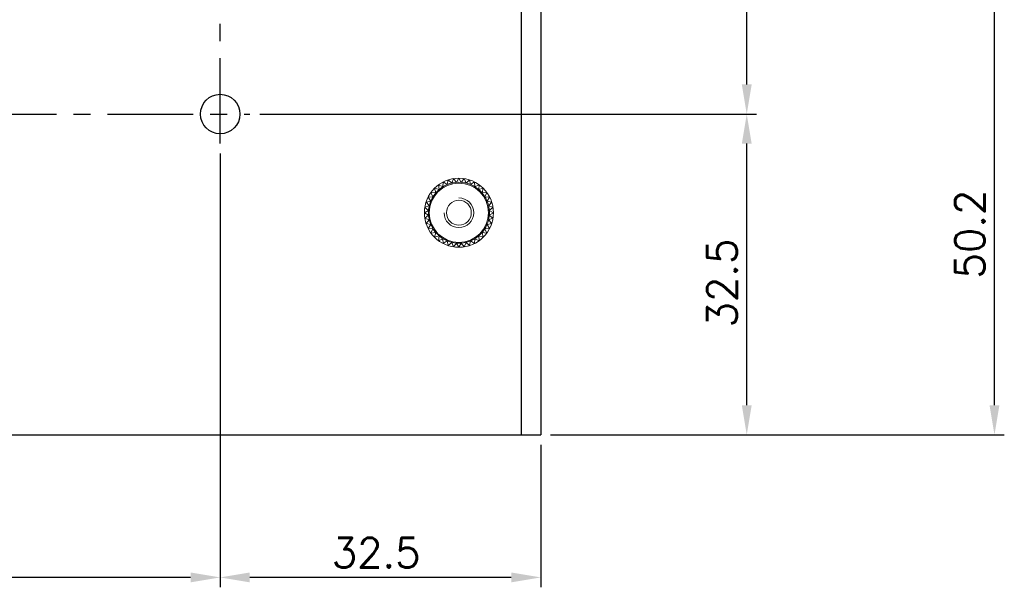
# Model space of a CAD drawing. Extents: x -31 to 1020, y 801 to 1395.
# Tile 16 of 29: x 808 to 907, y 1030 to 1087. Entities that reach past the tile are written whole.
import ezdxf

# ---------------------------------------------------------------- set-up
doc = ezdxf.new("R2010")
doc.units = 0
doc.header["$LTSCALE"] = 23.1
doc.header["$MEASUREMENT"] = 0
doc.linetypes.add('CENTER', pattern=[0.6, 0.375, -0.075, 0.075, -0.075])
doc.layers.get('0').update_dxf_attribs({"linetype": 'CONTINUOUS'})
doc.layers.get('Defpoints').update_dxf_attribs({"linetype": 'CONTINUOUS'})
for name, color, linetype in [('02___PRT_ALL_AXES', 7, 'CONTINUOUS'), ('3', 3, 'CONTINUOUS'), ('CENTER', 130, 'CENTER'), ('DIM', 2, 'CONTINUOUS'), ('LB_O', 40, 'CONTINUOUS')]:
    doc.layers.add(name, color=color, linetype=linetype)
doc.layers.add('Dimension', color=2, linetype='CONTINUOUS', lineweight=9)
doc.styles.add('SIMPLEX', font='SIMPLEX.shx')
doc.dimstyles.new('STANDARD$0', dxfattribs={"dimtxt": 3, "dimasz": 3, "dimexe": 1, "dimexo": 1, "dimgap": 1, "dimtad": 1, "dimdec": 1, "dimzin": 0, "dimdsep": 46, "dimtxsty": 'STANDARD', "dimcen": -0.5, "dimclrd": 2, "dimclre": 2, "dimclrt": 2, "dimadec": 0, "dimazin": 0, "dimtfac": 1, "dimtdec": 1, "dimtmove": 0, "dimatfit": 3, "dimfxl": 1, "dimtolj": 1, "dimtzin": 0, "dimarcsym": 0})

# ---------------------------------------------------------------- blocks, each defined once
blk = doc.blocks.new('*D23')
at = {"layer": 'Defpoints', "color": 0}
for p in [(827.88, 1074.567), (860.38, 1045.067), (827.88, 1030.623)]:
    blk.add_point(p, dxfattribs=at)
at = {"layer": 'Dimension', "lineweight": -2}
for p, q in [((827.88, 1073.567), (827.88, 1029.623)), ((860.38, 1044.067), (860.38, 1029.623)), ((857.38, 1030.623), (830.88, 1030.623))]:
    blk.add_line(p, q, dxfattribs=at)
at = {"layer": 'Dimension'}
for points in [[(830.88, 1031.123), (830.88, 1030.123), (827.88, 1030.623)], [(857.38, 1031.123), (857.38, 1030.123), (860.38, 1030.623)]]:
    blk.add_solid(points, dxfattribs=at)
at = {"layer": 'Dimension', "insert": (843.693, 1033.123), "char_height": 3, "attachment_point": 5, "style": 'SIMPLEX'}
blk.add_mtext('\\A1;32.5', dxfattribs=at)
blk = doc.blocks.new('*D24')
at = {"layer": 'Defpoints', "color": 0}
for p in [(777.88, 1074.567), (827.88, 1074.567), (777.88, 1030.623)]:
    blk.add_point(p, dxfattribs=at)
at = {"layer": 'Dimension', "lineweight": -2}
for p, q in [((777.88, 1073.567), (777.88, 1029.623)), ((827.88, 1073.567), (827.88, 1029.623)), ((824.88, 1030.623), (780.88, 1030.623))]:
    blk.add_line(p, q, dxfattribs=at)
at = {"layer": 'Dimension'}
for points in [[(780.88, 1031.123), (780.88, 1030.123), (777.88, 1030.623)], [(824.88, 1031.123), (824.88, 1030.123), (827.88, 1030.623)]]:
    blk.add_solid(points, dxfattribs=at)
at = {"layer": 'Dimension', "insert": (801.872, 1033.123), "char_height": 3, "attachment_point": 5, "style": 'SIMPLEX'}
blk.add_mtext('\\A1;50.0', dxfattribs=at)
blk = doc.blocks.new('*D25')
at = {"layer": 'Defpoints', "color": 0}
for p in [(830.88, 1077.567), (881.267, 1077.567), (860.38, 1045.067)]:
    blk.add_point(p, dxfattribs=at)
at = {"layer": 'Dimension', "lineweight": -2}
for p, q in [((831.88, 1077.567), (882.267, 1077.567)), ((881.267, 1048.067), (881.267, 1074.567)), ((861.38, 1045.067), (882.267, 1045.067))]:
    blk.add_line(p, q, dxfattribs=at)
at = {"layer": 'Dimension'}
for points in [[(880.767, 1074.567), (881.767, 1074.567), (881.267, 1077.567)], [(880.767, 1048.067), (881.767, 1048.067), (881.267, 1045.067)]]:
    blk.add_solid(points, dxfattribs=at)
at = {"layer": 'Dimension', "insert": (878.767, 1060.449), "char_height": 3, "attachment_point": 5, "rotation": 90, "style": 'SIMPLEX'}
blk.add_mtext('\\A1;32.5', dxfattribs=at)
blk = doc.blocks.new('*D26')
at = {"layer": 'Defpoints', "color": 0}
for p in [(830.88, 1227.567), (881.267, 1227.567), (830.88, 1077.567)]:
    blk.add_point(p, dxfattribs=at)
at = {"layer": 'Dimension', "lineweight": -2}
for p, q in [((831.88, 1227.567), (882.267, 1227.567)), ((881.267, 1080.567), (881.267, 1224.567)), ((831.88, 1077.567), (882.267, 1077.567))]:
    blk.add_line(p, q, dxfattribs=at)
at = {"layer": 'Dimension'}
for points in [[(880.767, 1224.567), (881.767, 1224.567), (881.267, 1227.567)], [(880.767, 1080.567), (881.767, 1080.567), (881.267, 1077.567)]]:
    blk.add_solid(points, dxfattribs=at)
at = {"layer": 'Dimension', "insert": (878.767, 1154.495), "char_height": 3, "attachment_point": 5, "rotation": 90, "style": 'SIMPLEX'}
blk.add_mtext('\\A1;150.0', dxfattribs=at)
blk = doc.blocks.new('*D27')
at = {"layer": 'Defpoints', "color": 0}
for p in [(830.88, 1095.267), (906.383, 1095.267), (860.38, 1045.067)]:
    blk.add_point(p, dxfattribs=at)
at = {"layer": 'Dimension', "lineweight": -2}
for p, q in [((831.88, 1095.267), (907.383, 1095.267)), ((906.383, 1048.067), (906.383, 1092.267)), ((861.38, 1045.067), (907.383, 1045.067))]:
    blk.add_line(p, q, dxfattribs=at)
at = {"layer": 'Dimension'}
for points in [[(905.883, 1092.267), (906.883, 1092.267), (906.383, 1095.267)], [(905.883, 1048.067), (906.883, 1048.067), (906.383, 1045.067)]]:
    blk.add_solid(points, dxfattribs=at)
at = {"layer": 'Dimension', "insert": (903.883, 1065.406), "char_height": 3, "attachment_point": 5, "rotation": 90, "style": 'SIMPLEX'}
blk.add_mtext('\\A1;50.2', dxfattribs=at)

msp = doc.modelspace()

# ---------------------------------------------------------------- linework, layer by layer
at = {"color": 7, "linetype": 'Continuous'}
for p, q in [((860.38, 1260.067), (860.38, 1045.067)), ((858.38, 1160.067), (858.38, 1045.067)), ((745.38, 1045.067), (860.38, 1045.067))]:
    msp.add_line(p, q, dxfattribs=at)
at = {"layer": '02___PRT_ALL_AXES', "color": 7, "linetype": 'Continuous'}
msp.add_circle((827.88, 1077.567), 2, dxfattribs=at)
at = {"layer": '3', "lineweight": 0}
for p, q in [((850.023, 1070.398), (850.466, 1070.201)), ((850.023, 1070.398), (850.074, 1069.916)), ((850.491, 1070.685), (850.466, 1070.201)), ((850.491, 1070.685), (850.898, 1070.421)), ((850.999, 1070.895), (850.898, 1070.421)), ((850.999, 1070.895), (851.359, 1070.571)), ((851.533, 1071.023), (851.359, 1070.571)), ((851.533, 1071.023), (851.838, 1070.647)), ((852.08, 1071.067), (851.838, 1070.647)), ((852.08, 1071.067), (852.323, 1070.647)), ((852.628, 1071.023), (852.323, 1070.647)), ((852.628, 1071.023), (852.801, 1070.571)), ((853.162, 1070.895), (852.801, 1070.571)), ((853.162, 1070.895), (853.263, 1070.421)), ((853.669, 1070.685), (853.263, 1070.421)), ((853.669, 1070.685), (853.695, 1070.201)), ((854.137, 1070.398), (853.695, 1070.201)), ((854.137, 1070.398), (854.087, 1069.916)), ((849.249, 1069.624), (849.731, 1069.573)), ((849.249, 1069.624), (849.446, 1069.181)), ((849.605, 1070.041), (850.074, 1069.916)), ((849.605, 1070.041), (849.731, 1069.573)), ((854.555, 1070.041), (854.087, 1069.916)), ((854.555, 1070.041), (854.43, 1069.573)), ((854.912, 1069.624), (854.43, 1069.573)), ((854.912, 1069.624), (854.715, 1069.181)), ((848.623, 1068.114), (849.076, 1068.288)), ((848.751, 1068.648), (849.226, 1068.749)), ((848.751, 1068.648), (849.076, 1068.288)), ((848.962, 1069.155), (849.446, 1069.181)), ((848.962, 1069.155), (849.226, 1068.749)), ((855.199, 1069.155), (854.715, 1069.181)), ((855.199, 1069.155), (854.935, 1068.749)), ((855.409, 1068.648), (854.935, 1068.749)), ((855.537, 1068.114), (855.07, 1068.293)), ((855.409, 1068.648), (855.074, 1068.277)), ((848.58, 1067.567), (849, 1067.809)), ((848.58, 1067.567), (849, 1067.324)), ((848.623, 1068.114), (849, 1067.809)), ((848.623, 1067.019), (849, 1067.324)), ((855.537, 1068.114), (855.16, 1067.809)), ((855.58, 1067.567), (855.16, 1067.809)), ((855.58, 1067.567), (855.16, 1067.324)), ((855.537, 1067.019), (855.16, 1067.324)), ((848.623, 1067.019), (849.076, 1066.845)), ((848.751, 1066.485), (849.076, 1066.845)), ((848.751, 1066.485), (849.226, 1066.384)), ((848.962, 1065.978), (849.226, 1066.384)), ((855.409, 1066.485), (854.935, 1066.384)), ((855.199, 1065.978), (854.935, 1066.384)), ((855.537, 1067.019), (855.084, 1066.845)), ((855.409, 1066.485), (855.084, 1066.845)), ((848.962, 1065.978), (849.446, 1065.952)), ((849.249, 1065.509), (849.446, 1065.952)), ((849.249, 1065.509), (849.731, 1065.56)), ((849.605, 1065.092), (849.731, 1065.56)), ((854.555, 1065.092), (854.43, 1065.56)), ((854.912, 1065.509), (854.43, 1065.56)), ((855.199, 1065.978), (854.715, 1065.952)), ((854.912, 1065.509), (854.715, 1065.952)), ((849.605, 1065.092), (850.074, 1065.217)), ((850.023, 1064.735), (850.074, 1065.217)), ((850.023, 1064.735), (850.466, 1064.932)), ((850.491, 1064.448), (850.466, 1064.932)), ((850.491, 1064.448), (850.898, 1064.712)), ((850.999, 1064.238), (850.898, 1064.712)), ((850.999, 1064.238), (851.359, 1064.562)), ((851.533, 1064.11), (851.359, 1064.562)), ((851.533, 1064.11), (851.838, 1064.486)), ((852.08, 1064.067), (851.838, 1064.486)), ((852.08, 1064.067), (852.323, 1064.486)), ((852.628, 1064.11), (852.323, 1064.486)), ((852.628, 1064.11), (852.801, 1064.562)), ((853.162, 1064.238), (852.801, 1064.562)), ((853.162, 1064.238), (853.263, 1064.712)), ((853.669, 1064.448), (853.263, 1064.712)), ((853.669, 1064.448), (853.695, 1064.932)), ((854.137, 1064.735), (853.695, 1064.932)), ((854.137, 1064.735), (854.087, 1065.217)), ((854.555, 1065.092), (854.087, 1065.217))]:
    msp.add_line(p, q, dxfattribs=at)
for radius in [3.09, 3]:
    msp.add_circle((852.08, 1067.567), radius, dxfattribs=at)
at = {"layer": 'CENTER'}
for p, q in [((827.88, 1074.567), (827.88, 1230.567)), ((774.88, 1077.567), (830.88, 1077.567))]:
    msp.add_line(p, q, dxfattribs=at)
at = {"layer": 'DIM', "lineweight": 0}
msp.add_circle((852.08, 1067.567), 1.26, dxfattribs=at)
msp.add_arc((852.08, 1067.567), 1.5, 180, 90, dxfattribs=at)
at = {"layer": 'LB_O', "lineweight": 0}
msp.add_circle((852.08, 1067.567), 3.5, dxfattribs=at)

# ---------------------------------------------------------------- dimensions: what is measured, and where the dimension line sits
at = {"layer": 'Dimension'}
for base, p1, p2, picture, middle in [((881.267, 1227.567), (830.88, 1077.567), (830.88, 1227.567), '*D26', (881.267, 1154.495)), ((906.383, 1095.267), (860.38, 1045.067), (830.88, 1095.267), '*D27', (906.383, 1065.406)), ((881.267, 1077.567), (860.38, 1045.067), (830.88, 1077.567), '*D25', (881.267, 1060.449))]:
    dim = msp.add_linear_dim(base=base, p1=p1, p2=p2, angle=90, dimstyle='STANDARD$0', override={"dimtad": 3, "dimtxsty": 'SIMPLEX', "dimcen": -2, "dimclrd": 256, "dimclre": 256, "dimclrt": 256, "dimtdec": 0}, dxfattribs=at)
    dim.commit()
    dim.dimension.update_dxf_attribs({"geometry": picture, "text_midpoint": middle, "dimtype": 160})
for base, p1, p2, picture, middle in [((777.88, 1030.623), (827.88, 1074.567), (777.88, 1074.567), '*D24', (801.872, 1030.623)), ((827.88, 1030.623), (860.38, 1045.067), (827.88, 1074.567), '*D23', (843.693, 1030.623))]:
    dim = msp.add_linear_dim(base=base, p1=p1, p2=p2, dimstyle='STANDARD$0', override={"dimtad": 3, "dimtxsty": 'SIMPLEX', "dimcen": -2, "dimclrd": 256, "dimclre": 256, "dimclrt": 256, "dimtdec": 0}, dxfattribs=at)
    dim.commit()
    dim.dimension.update_dxf_attribs({"geometry": picture, "text_midpoint": middle, "dimtype": 160})

doc.saveas('drawing.dxf')
